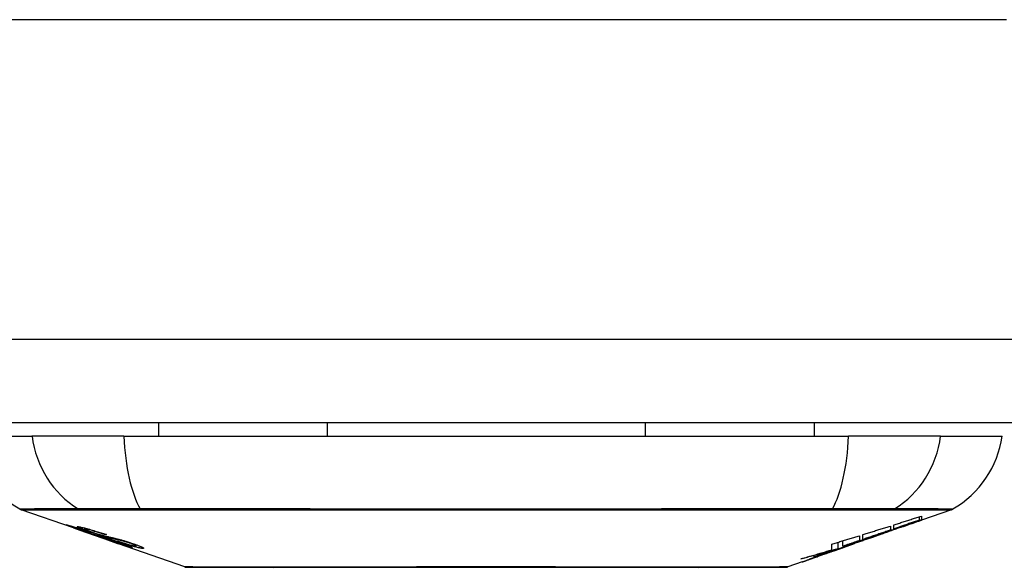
# Model space of a CAD drawing. Header units: inches. Extents: x 27 to 746, y 82 to 342.
# Tile 41 of 256: x 166.256 to 167.421, y 81.692 to 82.339. Entities that reach past the tile are written whole.
import ezdxf

# ---------------------------------------------------------------- set-up
doc = ezdxf.new("R2010")
doc.units = ezdxf.units.IN
doc.header["$MEASUREMENT"] = 0
doc.layers.add('Visible Edges(ANSI)', color=7, linetype='Continuous', lineweight=25)
doc.layers.add('Visible Tangent Edges(ANSI)', color=7, linetype='Continuous', lineweight=25)

msp = doc.modelspace()

# ---------------------------------------------------------------- linework, layer by layer
at = {"layer": 'Visible Edges(ANSI)'}
for p, q in [((170.9588, 81.8624), (99.3538, 81.8624)), ((166.42, 81.8624), (166.42, 81.8467)), ((166.6197, 81.8624), (166.6197, 81.8467)), ((166.9959, 81.8624), (166.9959, 81.8467)), ((167.1956, 81.8624), (167.1956, 81.8467)), ((166.1976, 81.8467), (166.2703, 81.8467)), ((166.3791, 81.8467), (166.2703, 81.8467)), ((166.3791, 81.8467), (167.2365, 81.8467)), ((167.3453, 81.8467), (167.2365, 81.8467)), ((167.3453, 81.8467), (167.418, 81.8467)), ((166.3193, 81.7381), (166.2575, 81.7597)), ((167.3204, 81.7475), (167.3204, 81.7515)), ((167.3582, 81.7597), (167.3227, 81.7473)), ((167.3227, 81.7522), (167.3227, 81.7476)), ((166.3193, 81.7381), (166.3271, 81.7354)), ((166.3197, 81.7387), (166.3197, 81.7395)), ((166.3329, 81.7366), (166.3329, 81.738)), ((167.286, 81.7404), (167.286, 81.7357)), ((167.2901, 81.7371), (167.2901, 81.7418)), ((167.2986, 81.739), (167.2986, 81.7396)), ((167.3227, 81.7473), (167.3227, 81.7473)), ((166.3271, 81.7354), (166.3275, 81.7352)), ((166.3626, 81.7229), (166.3275, 81.7352)), ((166.3403, 81.7324), (166.3403, 81.7328)), ((166.3569, 81.7302), (166.3569, 81.7308)), ((167.2493, 81.7289), (167.2493, 81.7231)), ((167.2534, 81.7245), (167.2534, 81.7302)), ((167.2752, 81.7307), (167.2647, 81.727)), ((167.27, 81.7289), (167.2697, 81.7288)), ((167.27, 81.7289), (167.27, 81.7293)), ((166.363, 81.7228), (166.3728, 81.7194)), ((166.451, 81.692), (166.3728, 81.7194)), ((166.3801, 81.7181), (166.3801, 81.7189)), ((166.3937, 81.7169), (166.3937, 81.7182)), ((167.2167, 81.7124), (167.2167, 81.719)), ((167.2243, 81.7138), (167.2243, 81.7213)), ((167.2298, 81.7149), (167.2263, 81.7137)), ((167.2296, 81.7164), (167.2296, 81.7229)), ((167.2366, 81.7172), (167.232, 81.7156)), ((167.2392, 81.7182), (167.2392, 81.7182)), ((167.241, 81.7189), (167.2413, 81.719)), ((167.2413, 81.719), (167.2413, 81.7202)), ((167.2534, 81.7238), (167.2534, 81.7241)), ((167.2033, 81.7055), (167.2033, 81.7056)), ((167.2161, 81.71), (167.2126, 81.7088)), ((167.2126, 81.7088), (167.2126, 81.7089)), ((167.1814, 81.6979), (167.1646, 81.692))]:
    msp.add_line(p, q, dxfattribs=at)
at = {"layer": 'Visible Edges(ANSI)', "flags": 128}
for points in [[(167.2901, 81.7418), (167.2914, 81.7422), (167.2928, 81.7426), (167.2942, 81.7431), (167.2955, 81.7435), (167.2969, 81.7439), (167.2982, 81.7444), (167.2996, 81.7448), (167.301, 81.7452), (167.3023, 81.7457), (167.3037, 81.7461), (167.305, 81.7465), (167.3064, 81.747), (167.3078, 81.7474), (167.3091, 81.7479), (167.3105, 81.7483), (167.3118, 81.7487), (167.3132, 81.7492), (167.3146, 81.7496), (167.3159, 81.7501), (167.3173, 81.7505), (167.3186, 81.7509), (167.32, 81.7514), (167.3213, 81.7518), (167.3227, 81.7522)], [(166.3296, 81.7348), (166.3284, 81.7352), (166.3273, 81.7356), (166.3262, 81.736), (166.3251, 81.7364), (166.324, 81.7368), (166.323, 81.7371), (166.322, 81.7375), (166.321, 81.7378), (166.32, 81.7382), (166.319, 81.7385), (166.318, 81.7389), (166.317, 81.7393), (166.3161, 81.7396), (166.3152, 81.74), (166.3143, 81.7403), (166.3136, 81.7406), (166.3129, 81.7408), (166.3124, 81.741), (166.3119, 81.7413), (166.3114, 81.7415), (166.311, 81.7417), (166.3108, 81.7418), (166.3109, 81.7418), (166.3112, 81.7418)], [(166.3112, 81.7418), (166.312, 81.7417), (166.313, 81.7414), (166.3142, 81.7411), (166.3154, 81.7408), (166.3165, 81.7405), (166.3176, 81.7401), (166.3188, 81.7398), (166.32, 81.7394), (166.3214, 81.739), (166.3229, 81.7385), (166.3244, 81.738), (166.3259, 81.7376), (166.3273, 81.7371), (166.3287, 81.7367), (166.33, 81.7362), (166.3312, 81.7359), (166.3323, 81.7355), (166.3335, 81.7351), (166.3347, 81.7347), (166.3359, 81.7343), (166.3371, 81.7339), (166.3384, 81.7335), (166.3396, 81.733), (166.3408, 81.7326)], [(166.32, 81.7387), (166.3199, 81.7388), (166.3198, 81.7388), (166.3197, 81.7388), (166.3197, 81.7387), (166.3197, 81.7387), (166.3198, 81.7386), (166.32, 81.7385), (166.3202, 81.7384), (166.3205, 81.7383), (166.3209, 81.7382), (166.3213, 81.738), (166.3219, 81.7378), (166.3225, 81.7375), (166.3232, 81.7373), (166.3239, 81.737), (166.3246, 81.7367), (166.3254, 81.7365), (166.326, 81.7362), (166.3266, 81.736), (166.3273, 81.7358), (166.328, 81.7355), (166.3286, 81.7353), (166.3293, 81.7351), (166.3301, 81.7348)], [(166.3403, 81.7324), (166.339, 81.7329), (166.3378, 81.7333), (166.3365, 81.7337), (166.3353, 81.7341), (166.3341, 81.7345), (166.3329, 81.7349), (166.3317, 81.7353), (166.3306, 81.7357), (166.3295, 81.736), (166.3283, 81.7364), (166.3273, 81.7367), (166.3262, 81.737), (166.3253, 81.7373), (166.3245, 81.7376), (166.3237, 81.7378), (166.3231, 81.738), (166.3225, 81.7381), (166.322, 81.7383), (166.3215, 81.7384), (166.3211, 81.7385), (166.3208, 81.7386), (166.3205, 81.7387), (166.3202, 81.7387), (166.32, 81.7387)], [(166.3394, 81.7334), (166.3384, 81.7338), (166.3373, 81.7341), (166.3363, 81.7345), (166.3353, 81.7349), (166.3343, 81.7352), (166.3333, 81.7356), (166.3324, 81.7359), (166.3315, 81.7362), (166.3307, 81.7366), (166.3299, 81.7369), (166.3291, 81.7372), (166.3281, 81.7376), (166.327, 81.738), (166.3259, 81.7385), (166.3251, 81.7389), (166.3245, 81.7392), (166.3242, 81.7394), (166.324, 81.7395), (166.324, 81.7396), (166.3241, 81.7397), (166.3243, 81.7397), (166.3246, 81.7397), (166.325, 81.7397), (166.3255, 81.7396)], [(166.3255, 81.7396), (166.3263, 81.7395), (166.3273, 81.7393), (166.3283, 81.7391), (166.3296, 81.7388), (166.3309, 81.7385), (166.3323, 81.7382), (166.3336, 81.7378), (166.3351, 81.7374), (166.3366, 81.737), (166.3383, 81.7366), (166.3401, 81.736), (166.3419, 81.7355), (166.3436, 81.735), (166.3452, 81.7345), (166.3468, 81.7341), (166.3482, 81.7336), (166.3495, 81.7332), (166.3508, 81.7328), (166.3521, 81.7324), (166.3535, 81.732), (166.3548, 81.7315), (166.3561, 81.7311), (166.3574, 81.7307), (166.3587, 81.7302)], [(167.2534, 81.7302), (167.2547, 81.7306), (167.2561, 81.731), (167.2574, 81.7315), (167.2588, 81.7319), (167.2602, 81.7323), (167.2615, 81.7327), (167.2629, 81.7332), (167.2642, 81.7336), (167.2656, 81.734), (167.267, 81.7344), (167.2683, 81.7349), (167.2697, 81.7353), (167.271, 81.7357), (167.2724, 81.7361), (167.2738, 81.7366), (167.2751, 81.737), (167.2765, 81.7374), (167.2778, 81.7379), (167.2792, 81.7383), (167.2806, 81.7387), (167.2819, 81.7391), (167.2833, 81.7396), (167.2846, 81.74), (167.286, 81.7404)], [(167.27, 81.7293), (167.2719, 81.73), (167.2739, 81.7307), (167.2758, 81.7314), (167.2778, 81.7321), (167.2798, 81.7328), (167.2817, 81.7335), (167.2837, 81.7342), (167.2857, 81.735), (167.2877, 81.7357), (167.2897, 81.7364), (167.2918, 81.7372), (167.2938, 81.7379), (167.2959, 81.7387), (167.298, 81.7394), (167.3001, 81.7402), (167.3023, 81.741), (167.3045, 81.7417), (167.3066, 81.7425), (167.3089, 81.7433), (167.3111, 81.7441), (167.3134, 81.745), (167.3157, 81.7458), (167.3181, 81.7467), (167.3204, 81.7475)], [(167.3037, 81.7408), (167.3023, 81.7403), (167.3009, 81.7398), (167.2995, 81.7393), (167.2981, 81.7388), (167.2967, 81.7383), (167.2953, 81.7378), (167.2939, 81.7373), (167.2925, 81.7368), (167.2911, 81.7363), (167.2897, 81.7358), (167.2883, 81.7353), (167.2868, 81.7348), (167.2854, 81.7343), (167.284, 81.7338), (167.2826, 81.7333), (167.2812, 81.7328), (167.2798, 81.7323), (167.2784, 81.7318), (167.277, 81.7313), (167.2756, 81.7308), (167.2741, 81.7303), (167.2728, 81.7299), (167.2714, 81.7294), (167.27, 81.7289)], [(167.3204, 81.7475), (167.3192, 81.7471), (167.3179, 81.7466), (167.3167, 81.7462), (167.3154, 81.7458), (167.3141, 81.7453), (167.3129, 81.7449), (167.3116, 81.7445), (167.3103, 81.744), (167.3091, 81.7436), (167.3078, 81.7432), (167.3065, 81.7427), (167.3053, 81.7423), (167.304, 81.7419), (167.3027, 81.7414), (167.3015, 81.741), (167.3002, 81.7405), (167.2989, 81.7401), (167.2977, 81.7397), (167.2964, 81.7392), (167.2951, 81.7388), (167.2939, 81.7384), (167.2926, 81.7379), (167.2914, 81.7375), (167.2901, 81.7371)], [(167.3227, 81.7476), (167.3217, 81.7472), (167.3207, 81.7469), (167.3197, 81.7465), (167.3187, 81.7462), (167.3177, 81.7458), (167.3167, 81.7455), (167.3157, 81.7451), (167.3147, 81.7447), (167.3137, 81.7444), (167.3127, 81.744), (167.3117, 81.7437), (167.3107, 81.7433), (167.3097, 81.7429), (167.3087, 81.7426), (167.3077, 81.7422), (167.3067, 81.7419), (167.3057, 81.7415), (167.3046, 81.7412), (167.3036, 81.7408), (167.3026, 81.7404), (167.3016, 81.7401), (167.3006, 81.7397), (167.2996, 81.7394), (167.2986, 81.739)], [(167.2986, 81.739), (167.2996, 81.7393), (167.3006, 81.7397), (167.3016, 81.74), (167.3026, 81.7404), (167.3036, 81.7407), (167.3046, 81.7411), (167.3056, 81.7414), (167.3066, 81.7418), (167.3076, 81.7421), (167.3087, 81.7425), (167.3097, 81.7428), (167.3107, 81.7432), (167.3117, 81.7435), (167.3127, 81.7439), (167.3137, 81.7442), (167.3147, 81.7446), (167.3157, 81.7449), (167.3167, 81.7453), (167.3177, 81.7456), (167.3187, 81.746), (167.3197, 81.7463), (167.3207, 81.7466), (167.3217, 81.747), (167.3227, 81.7473)], [(166.3495, 81.7281), (166.3487, 81.7283), (166.3479, 81.7286), (166.3471, 81.7288), (166.3462, 81.7291), (166.3453, 81.7294), (166.3443, 81.7297), (166.3433, 81.7301), (166.3423, 81.7304), (166.3413, 81.7308), (166.3403, 81.7311), (166.3394, 81.7314), (166.3386, 81.7317), (166.3378, 81.732), (166.337, 81.7322), (166.3363, 81.7325), (166.3355, 81.7327), (166.3348, 81.733), (166.3341, 81.7332), (166.3333, 81.7335), (166.3326, 81.7338), (166.3318, 81.734), (166.3311, 81.7343), (166.3303, 81.7345), (166.3296, 81.7348)], [(166.3301, 81.7348), (166.3308, 81.7346), (166.3315, 81.7343), (166.3322, 81.7341), (166.3329, 81.7338), (166.3336, 81.7336), (166.3342, 81.7334), (166.3349, 81.7331), (166.3355, 81.7329), (166.3361, 81.7327), (166.3367, 81.7325), (166.3371, 81.7324), (166.3376, 81.7322), (166.338, 81.7321), (166.3384, 81.732), (166.3388, 81.7318), (166.3392, 81.7317), (166.3396, 81.7316), (166.3399, 81.7315), (166.3403, 81.7314), (166.3406, 81.7313), (166.3409, 81.7312), (166.3412, 81.7311), (166.3415, 81.731), (166.3418, 81.7309)], [(166.3341, 81.7366), (166.3337, 81.7367), (166.3333, 81.7367), (166.3331, 81.7367), (166.3329, 81.7367), (166.3329, 81.7366), (166.333, 81.7365), (166.3331, 81.7364), (166.3333, 81.7363), (166.3336, 81.7361), (166.3339, 81.736), (166.3343, 81.7358), (166.3348, 81.7356), (166.3354, 81.7354), (166.3359, 81.7352), (166.3365, 81.7349), (166.337, 81.7347), (166.3375, 81.7345), (166.338, 81.7344), (166.3385, 81.7342), (166.339, 81.734), (166.3396, 81.7338), (166.3401, 81.7336), (166.3407, 81.7334), (166.3413, 81.7332)], [(166.3569, 81.7302), (166.3562, 81.7305), (166.3554, 81.7307), (166.3547, 81.7309), (166.3539, 81.7312), (166.3532, 81.7314), (166.3525, 81.7317), (166.3517, 81.7319), (166.351, 81.7321), (166.3502, 81.7324), (166.3495, 81.7326), (166.3488, 81.7328), (166.348, 81.733), (166.3473, 81.7333), (166.3465, 81.7335), (166.3455, 81.7338), (166.3444, 81.7341), (166.3431, 81.7345), (166.3417, 81.7349), (166.3403, 81.7353), (166.3388, 81.7357), (166.3373, 81.736), (166.336, 81.7363), (166.335, 81.7365), (166.3341, 81.7366)], [(166.3605, 81.7267), (166.3597, 81.7269), (166.3587, 81.7272), (166.3578, 81.7275), (166.3568, 81.7277), (166.3557, 81.7281), (166.3546, 81.7284), (166.3535, 81.7287), (166.3524, 81.7291), (166.3513, 81.7294), (166.3503, 81.7297), (166.3494, 81.73), (166.3485, 81.7303), (166.3477, 81.7306), (166.3469, 81.7309), (166.3461, 81.7311), (166.3454, 81.7314), (166.3446, 81.7316), (166.3439, 81.7319), (166.3431, 81.7321), (166.3424, 81.7324), (166.3417, 81.7326), (166.3409, 81.7329), (166.3402, 81.7331), (166.3394, 81.7334)], [(166.3408, 81.7326), (166.3408, 81.7326), (166.3407, 81.7326), (166.3407, 81.7326), (166.3407, 81.7326), (166.3407, 81.7326), (166.3407, 81.7326), (166.3406, 81.7326), (166.3406, 81.7326), (166.3406, 81.7325), (166.3406, 81.7325), (166.3405, 81.7325), (166.3405, 81.7325), (166.3405, 81.7325), (166.3405, 81.7325), (166.3405, 81.7325), (166.3404, 81.7325), (166.3404, 81.7325), (166.3404, 81.7325), (166.3404, 81.7325), (166.3404, 81.7325), (166.3403, 81.7325), (166.3403, 81.7324), (166.3403, 81.7324), (166.3403, 81.7324)], [(166.3413, 81.7332), (166.342, 81.733), (166.3427, 81.7327), (166.3434, 81.7325), (166.3442, 81.7322), (166.3449, 81.732), (166.3456, 81.7317), (166.3464, 81.7315), (166.347, 81.7313), (166.3476, 81.7311), (166.3482, 81.7309), (166.3487, 81.7308), (166.3492, 81.7306), (166.3496, 81.7305), (166.3501, 81.7303), (166.3505, 81.7302), (166.3509, 81.7301), (166.3513, 81.73), (166.3517, 81.7299), (166.3521, 81.7298), (166.3525, 81.7297), (166.3528, 81.7296), (166.3532, 81.7295), (166.3535, 81.7294), (166.3538, 81.7293)], [(166.3418, 81.7309), (166.3421, 81.7308), (166.3425, 81.7307), (166.3429, 81.7306), (166.3433, 81.7305), (166.3438, 81.7303), (166.3442, 81.7302), (166.3447, 81.7301), (166.3452, 81.7299), (166.3457, 81.7298), (166.3462, 81.7297), (166.3467, 81.7295), (166.3473, 81.7294), (166.3478, 81.7292), (166.3483, 81.7291), (166.3488, 81.7289), (166.3494, 81.7288), (166.3499, 81.7287), (166.3504, 81.7285), (166.351, 81.7284), (166.3516, 81.7282), (166.3521, 81.7281), (166.3527, 81.7279), (166.3534, 81.7277), (166.354, 81.7275)], [(166.3639, 81.724), (166.3632, 81.7242), (166.3626, 81.7244), (166.3619, 81.7246), (166.3612, 81.7248), (166.3605, 81.725), (166.3599, 81.7252), (166.3593, 81.7253), (166.3587, 81.7255), (166.3582, 81.7256), (166.3577, 81.7258), (166.3572, 81.7259), (166.3568, 81.726), (166.3563, 81.7261), (166.3558, 81.7262), (166.3553, 81.7264), (166.3548, 81.7265), (166.3543, 81.7267), (166.3537, 81.7268), (166.3531, 81.727), (166.3524, 81.7272), (166.3517, 81.7274), (166.3509, 81.7276), (166.3502, 81.7279), (166.3495, 81.7281)], [(166.3538, 81.7293), (166.3543, 81.7292), (166.3548, 81.7291), (166.3553, 81.7289), (166.3558, 81.7288), (166.3564, 81.7287), (166.357, 81.7285), (166.3577, 81.7284), (166.3583, 81.7282), (166.359, 81.7281), (166.3597, 81.7279), (166.3604, 81.7278), (166.3611, 81.7276), (166.3618, 81.7274), (166.3625, 81.7273), (166.3632, 81.7271), (166.3639, 81.727), (166.3646, 81.7268), (166.3652, 81.7267), (166.366, 81.7265), (166.3667, 81.7263), (166.3674, 81.7262), (166.3682, 81.726), (166.3689, 81.7258), (166.3696, 81.7256)], [(166.354, 81.7275), (166.3547, 81.7273), (166.3554, 81.7271), (166.3562, 81.7269), (166.3571, 81.7266), (166.3579, 81.7264), (166.3588, 81.7261), (166.3598, 81.7258), (166.3607, 81.7255), (166.3616, 81.7252), (166.3625, 81.7249), (166.3632, 81.7247), (166.364, 81.7245), (166.3646, 81.7243), (166.3652, 81.724), (166.3659, 81.7238), (166.3665, 81.7236), (166.3671, 81.7234), (166.3678, 81.7232), (166.3684, 81.723), (166.369, 81.7228), (166.3697, 81.7226), (166.3703, 81.7224), (166.3709, 81.7221), (166.3716, 81.7219)], [(166.3587, 81.7302), (166.3586, 81.7302), (166.3586, 81.7302), (166.3585, 81.7302), (166.3584, 81.7302), (166.3583, 81.7302), (166.3583, 81.7302), (166.3582, 81.7302), (166.3581, 81.7302), (166.358, 81.7302), (166.358, 81.7302), (166.3579, 81.7302), (166.3578, 81.7302), (166.3577, 81.7302), (166.3577, 81.7302), (166.3576, 81.7302), (166.3575, 81.7302), (166.3574, 81.7302), (166.3574, 81.7302), (166.3573, 81.7302), (166.3572, 81.7302), (166.3571, 81.7302), (166.357, 81.7302), (166.357, 81.7302), (166.3569, 81.7302)], [(166.379, 81.7223), (166.3783, 81.7225), (166.3775, 81.7227), (166.3767, 81.7229), (166.3759, 81.7231), (166.375, 81.7233), (166.3742, 81.7235), (166.3734, 81.7237), (166.3727, 81.7238), (166.372, 81.724), (166.3713, 81.7241), (166.3707, 81.7243), (166.3701, 81.7244), (166.3694, 81.7245), (166.3688, 81.7247), (166.3681, 81.7248), (166.3674, 81.725), (166.3667, 81.7251), (166.3659, 81.7253), (166.3651, 81.7255), (166.3642, 81.7257), (166.3633, 81.726), (166.3624, 81.7262), (166.3614, 81.7264), (166.3605, 81.7267)], [(167.2167, 81.719), (167.218, 81.7194), (167.2194, 81.7198), (167.2207, 81.7202), (167.2221, 81.7206), (167.2235, 81.721), (167.2248, 81.7214), (167.2262, 81.7219), (167.2275, 81.7223), (167.2289, 81.7227), (167.2303, 81.7231), (167.2316, 81.7235), (167.233, 81.7239), (167.2344, 81.7243), (167.2357, 81.7247), (167.2371, 81.7252), (167.2384, 81.7256), (167.2398, 81.726), (167.2411, 81.7264), (167.2425, 81.7268), (167.2439, 81.7272), (167.2452, 81.7277), (167.2466, 81.7281), (167.2479, 81.7285), (167.2493, 81.7289)], [(167.2296, 81.7164), (167.2313, 81.7169), (167.233, 81.7175), (167.2346, 81.718), (167.2363, 81.7186), (167.238, 81.7191), (167.2397, 81.7196), (167.2414, 81.7202), (167.2431, 81.7207), (167.2448, 81.7213), (167.2465, 81.7218), (167.2482, 81.7224), (167.2498, 81.7229), (167.2515, 81.7235), (167.2532, 81.724), (167.2549, 81.7246), (167.2566, 81.7251), (167.2583, 81.7257), (167.2599, 81.7262), (167.2616, 81.7268), (167.2633, 81.7273), (167.265, 81.7279), (167.2666, 81.7284), (167.2683, 81.729), (167.27, 81.7295)], [(167.2697, 81.7288), (167.2685, 81.7284), (167.2672, 81.7279), (167.266, 81.7275), (167.2647, 81.727), (167.2634, 81.7266), (167.2622, 81.7262), (167.2609, 81.7257), (167.2596, 81.7253), (167.2584, 81.7248), (167.2571, 81.7244), (167.2558, 81.7239), (167.2545, 81.7235), (167.2533, 81.723), (167.252, 81.7226), (167.2507, 81.7222), (167.2494, 81.7217), (167.2481, 81.7213), (167.2469, 81.7208), (167.2456, 81.7204), (167.2443, 81.72), (167.243, 81.7195), (167.2418, 81.7191), (167.2405, 81.7186), (167.2392, 81.7182)], [(167.286, 81.7357), (167.2846, 81.7352), (167.2833, 81.7347), (167.2819, 81.7343), (167.2806, 81.7338), (167.2792, 81.7333), (167.2778, 81.7329), (167.2765, 81.7324), (167.2751, 81.7319), (167.2738, 81.7315), (167.2724, 81.731), (167.271, 81.7305), (167.2697, 81.7301), (167.2683, 81.7296), (167.267, 81.7291), (167.2656, 81.7287), (167.2642, 81.7282), (167.2629, 81.7277), (167.2615, 81.7273), (167.2602, 81.7268), (167.2588, 81.7264), (167.2574, 81.7259), (167.2561, 81.7254), (167.2547, 81.725), (167.2534, 81.7245)], [(167.27, 81.7295), (167.2693, 81.7293), (167.2686, 81.7291), (167.2679, 81.7288), (167.2672, 81.7286), (167.2665, 81.7283), (167.2658, 81.7281), (167.2651, 81.7279), (167.2644, 81.7276), (167.2637, 81.7274), (167.263, 81.7271), (167.2624, 81.7269), (167.2617, 81.7267), (167.261, 81.7264), (167.2603, 81.7262), (167.2596, 81.726), (167.2589, 81.7257), (167.2582, 81.7255), (167.2575, 81.7252), (167.2568, 81.725), (167.2561, 81.7248), (167.2554, 81.7245), (167.2547, 81.7243), (167.2541, 81.724), (167.2534, 81.7238)], [(167.2534, 81.7238), (167.2541, 81.724), (167.2547, 81.7243), (167.2554, 81.7245), (167.2561, 81.7247), (167.2568, 81.7249), (167.2575, 81.7252), (167.2582, 81.7254), (167.2589, 81.7256), (167.2596, 81.7258), (167.2603, 81.7261), (167.261, 81.7263), (167.2617, 81.7265), (167.2624, 81.7268), (167.2631, 81.727), (167.2637, 81.7272), (167.2644, 81.7274), (167.2651, 81.7277), (167.2658, 81.7279), (167.2665, 81.7281), (167.2672, 81.7284), (167.2679, 81.7286), (167.2686, 81.7288), (167.2693, 81.7291), (167.27, 81.7293)], [(166.3884, 81.715), (166.3881, 81.715), (166.3879, 81.7151), (166.3875, 81.7152), (166.3871, 81.7152), (166.3867, 81.7153), (166.3862, 81.7155), (166.3856, 81.7156), (166.385, 81.7158), (166.3843, 81.716), (166.3835, 81.7162), (166.3825, 81.7165), (166.3813, 81.7169), (166.3799, 81.7174), (166.3782, 81.7179), (166.3765, 81.7185), (166.3748, 81.7191), (166.3731, 81.7196), (166.3715, 81.7202), (166.37, 81.7207), (166.3685, 81.7212), (166.3669, 81.7218), (166.3654, 81.7223), (166.3638, 81.7228), (166.3623, 81.7234)], [(166.3623, 81.7234), (166.3623, 81.7234), (166.3623, 81.7234), (166.3623, 81.7234), (166.3624, 81.7234), (166.3624, 81.7234), (166.3624, 81.7234), (166.3624, 81.7234), (166.3625, 81.7234), (166.3625, 81.7234), (166.3625, 81.7234), (166.3625, 81.7234), (166.3626, 81.7234), (166.3626, 81.7234), (166.3626, 81.7234), (166.3626, 81.7234), (166.3627, 81.7234), (166.3627, 81.7234), (166.3627, 81.7234), (166.3627, 81.7234), (166.3628, 81.7234), (166.3628, 81.7234), (166.3628, 81.7234), (166.3628, 81.7234), (166.3629, 81.7234)], [(166.3626, 81.7229), (166.3626, 81.7229), (166.3627, 81.7229), (166.3627, 81.7229), (166.3627, 81.7229), (166.3627, 81.7229), (166.3627, 81.7229), (166.3627, 81.7229), (166.3628, 81.7229), (166.3628, 81.7229), (166.3628, 81.7229), (166.3628, 81.7229), (166.3628, 81.7229), (166.3628, 81.7229), (166.3629, 81.7229), (166.3629, 81.7229), (166.3629, 81.7228), (166.3629, 81.7228), (166.3629, 81.7228), (166.3629, 81.7228), (166.363, 81.7228), (166.363, 81.7228), (166.363, 81.7228), (166.363, 81.7228), (166.363, 81.7228)], [(166.3629, 81.7234), (166.3645, 81.7228), (166.3661, 81.7222), (166.3677, 81.7217), (166.3693, 81.7212), (166.3708, 81.7206), (166.3723, 81.7202), (166.3735, 81.7197), (166.3745, 81.7194), (166.3753, 81.7192), (166.3758, 81.719), (166.3762, 81.7189), (166.3767, 81.7188), (166.3771, 81.7186), (166.3775, 81.7185), (166.3778, 81.7184), (166.3781, 81.7184), (166.3784, 81.7183), (166.3786, 81.7182), (166.3789, 81.7182), (166.3791, 81.7181), (166.3792, 81.7181), (166.3794, 81.7181), (166.3795, 81.718), (166.3797, 81.718)], [(166.3709, 81.7217), (166.3706, 81.7218), (166.3703, 81.7219), (166.37, 81.722), (166.3697, 81.7221), (166.3694, 81.7223), (166.3691, 81.7224), (166.3687, 81.7225), (166.3684, 81.7226), (166.3681, 81.7227), (166.3678, 81.7228), (166.3675, 81.7229), (166.3672, 81.723), (166.3669, 81.7231), (166.3666, 81.7232), (166.3663, 81.7233), (166.366, 81.7234), (166.3657, 81.7235), (166.3655, 81.7235), (166.3652, 81.7236), (166.3649, 81.7237), (166.3647, 81.7238), (166.3644, 81.7239), (166.3642, 81.724), (166.3639, 81.724)], [(166.3696, 81.7256), (166.3705, 81.7254), (166.3713, 81.7252), (166.3722, 81.725), (166.3732, 81.7247), (166.3741, 81.7244), (166.3751, 81.7242), (166.3762, 81.7239), (166.3772, 81.7236), (166.3781, 81.7233), (166.379, 81.7231), (166.3798, 81.7228), (166.3806, 81.7226), (166.3812, 81.7224), (166.3819, 81.7222), (166.3825, 81.722), (166.3832, 81.7218), (166.3838, 81.7216), (166.3844, 81.7214), (166.3851, 81.7212), (166.3857, 81.721), (166.3863, 81.7208), (166.387, 81.7206), (166.3876, 81.7203), (166.3882, 81.7201)], [(166.3797, 81.718), (166.3798, 81.718), (166.3798, 81.718), (166.3799, 81.718), (166.38, 81.718), (166.38, 81.718), (166.38, 81.718), (166.3801, 81.7181), (166.3801, 81.7181), (166.3801, 81.7181), (166.38, 81.7181), (166.38, 81.7182), (166.3799, 81.7182), (166.3799, 81.7183), (166.3798, 81.7183), (166.3796, 81.7184), (166.3795, 81.7185), (166.3793, 81.7186), (166.3791, 81.7186), (166.3788, 81.7188), (166.378, 81.7191), (166.3767, 81.7196), (166.375, 81.7203), (166.3731, 81.721), (166.3709, 81.7217)], [(166.4008, 81.7139), (166.4003, 81.7139), (166.3998, 81.714), (166.3992, 81.7141), (166.3985, 81.7142), (166.3978, 81.7144), (166.397, 81.7145), (166.3962, 81.7147), (166.3953, 81.7149), (166.3943, 81.7152), (166.3931, 81.7155), (166.3918, 81.7158), (166.3903, 81.7162), (166.3887, 81.7167), (166.3869, 81.7173), (166.3851, 81.7178), (166.3834, 81.7183), (166.3818, 81.7189), (166.3803, 81.7194), (166.3788, 81.7198), (166.3773, 81.7203), (166.3759, 81.7208), (166.3744, 81.7213), (166.3729, 81.7218), (166.3715, 81.7223)], [(166.3715, 81.7223), (166.3716, 81.7223), (166.3716, 81.7223), (166.3717, 81.7223), (166.3718, 81.7223), (166.3719, 81.7223), (166.372, 81.7223), (166.372, 81.7223), (166.3721, 81.7223), (166.3722, 81.7223), (166.3723, 81.7222), (166.3724, 81.7222), (166.3724, 81.7222), (166.3725, 81.7222), (166.3726, 81.7222), (166.3727, 81.7222), (166.3728, 81.7222), (166.3728, 81.7222), (166.3729, 81.7222), (166.373, 81.7222), (166.3731, 81.7222), (166.3732, 81.7222), (166.3732, 81.7222), (166.3733, 81.7222), (166.3734, 81.7222)], [(166.3716, 81.7219), (166.3737, 81.7212), (166.3758, 81.7204), (166.3778, 81.7197), (166.3797, 81.719), (166.3814, 81.7184), (166.3828, 81.7179), (166.3838, 81.7175), (166.3846, 81.7172), (166.3852, 81.7169), (166.3857, 81.7167), (166.3861, 81.7165), (166.3865, 81.7164), (166.3869, 81.7162), (166.3872, 81.716), (166.3875, 81.7159), (166.3878, 81.7158), (166.3881, 81.7156), (166.3883, 81.7155), (166.3886, 81.7153), (166.3887, 81.7152), (166.3888, 81.7151), (166.3888, 81.715), (166.3886, 81.715), (166.3884, 81.715)], [(166.3734, 81.7222), (166.3746, 81.7217), (166.3759, 81.7213), (166.3772, 81.7209), (166.3784, 81.7205), (166.3797, 81.7201), (166.381, 81.7197), (166.3822, 81.7193), (166.3833, 81.7189), (166.3845, 81.7186), (166.3855, 81.7183), (166.3863, 81.7181), (166.3871, 81.7178), (166.3877, 81.7177), (166.3883, 81.7175), (166.3889, 81.7174), (166.3894, 81.7173), (166.3898, 81.7172), (166.3903, 81.7171), (166.3907, 81.717), (166.3911, 81.7169), (166.3914, 81.7169), (166.3917, 81.7168), (166.392, 81.7168), (166.3923, 81.7168)], [(166.3862, 81.7201), (166.3859, 81.7202), (166.3856, 81.7203), (166.3853, 81.7204), (166.385, 81.7205), (166.3847, 81.7206), (166.3844, 81.7207), (166.3841, 81.7208), (166.3838, 81.7209), (166.3835, 81.721), (166.3832, 81.7211), (166.3828, 81.7212), (166.3825, 81.7213), (166.3822, 81.7214), (166.3819, 81.7215), (166.3816, 81.7216), (166.3813, 81.7217), (166.381, 81.7217), (166.3807, 81.7218), (166.3804, 81.7219), (166.3801, 81.722), (166.3798, 81.7221), (166.3796, 81.7222), (166.3793, 81.7222), (166.379, 81.7223)], [(166.3923, 81.7168), (166.3925, 81.7168), (166.3927, 81.7168), (166.3928, 81.7167), (166.393, 81.7167), (166.3932, 81.7167), (166.3933, 81.7167), (166.3934, 81.7168), (166.3935, 81.7168), (166.3936, 81.7168), (166.3936, 81.7168), (166.3937, 81.7169), (166.3937, 81.7169), (166.3936, 81.717), (166.3936, 81.7171), (166.3935, 81.7171), (166.3933, 81.7172), (166.393, 81.7174), (166.3926, 81.7176), (166.3919, 81.718), (166.3911, 81.7183), (166.3901, 81.7187), (166.3889, 81.7191), (166.3876, 81.7196), (166.3862, 81.7201)], [(166.3882, 81.7201), (166.3892, 81.7198), (166.3901, 81.7195), (166.391, 81.7192), (166.3919, 81.7189), (166.3928, 81.7186), (166.3936, 81.7183), (166.3944, 81.718), (166.3952, 81.7177), (166.3959, 81.7174), (166.3967, 81.7171), (166.3973, 81.7168), (166.3981, 81.7165), (166.399, 81.7161), (166.4, 81.7157), (166.401, 81.7152), (166.4017, 81.7148), (166.4021, 81.7145), (166.4023, 81.7143), (166.4023, 81.7141), (166.4023, 81.714), (166.4021, 81.7139), (166.4017, 81.7139), (166.4013, 81.7139), (166.4008, 81.7139)], [(167.2413, 81.719), (167.2395, 81.7184), (167.2376, 81.7177), (167.2357, 81.7171), (167.2338, 81.7165), (167.2319, 81.7158), (167.23, 81.7152), (167.2281, 81.7145), (167.2262, 81.7139), (167.2243, 81.7133), (167.2224, 81.7126), (167.2204, 81.712), (167.2185, 81.7113), (167.2166, 81.7107), (167.2146, 81.7101), (167.2127, 81.7094), (167.2108, 81.7088), (167.2089, 81.7082), (167.2069, 81.7075), (167.205, 81.7069), (167.2031, 81.7063), (167.2011, 81.7057), (167.1992, 81.7051), (167.1973, 81.7045), (167.1954, 81.7038)], [(167.2263, 81.7137), (167.2269, 81.7139), (167.2275, 81.7141), (167.2282, 81.7143), (167.2288, 81.7145), (167.2294, 81.7147), (167.23, 81.715), (167.2306, 81.7152), (167.2312, 81.7154), (167.2318, 81.7156), (167.2324, 81.7158), (167.233, 81.716), (167.2337, 81.7163), (167.2343, 81.7165), (167.2349, 81.7167), (167.2355, 81.7169), (167.2361, 81.7171), (167.2367, 81.7174), (167.2373, 81.7176), (167.2379, 81.7178), (167.2385, 81.718), (167.2391, 81.7182), (167.2398, 81.7184), (167.2404, 81.7187), (167.241, 81.7189)], [(167.2269, 81.7138), (167.2272, 81.7139), (167.2275, 81.714), (167.2277, 81.7141), (167.2279, 81.7142), (167.2282, 81.7143), (167.2284, 81.7144), (167.2287, 81.7144), (167.2289, 81.7145), (167.2291, 81.7146), (167.2293, 81.7147), (167.2296, 81.7147), (167.2298, 81.7148), (167.23, 81.7149), (167.2302, 81.715), (167.2304, 81.715), (167.2306, 81.7151), (167.2308, 81.7152), (167.231, 81.7152), (167.2312, 81.7153), (167.2314, 81.7154), (167.2315, 81.7154), (167.2317, 81.7155), (167.2319, 81.7156), (167.232, 81.7156)], [(167.2493, 81.7231), (167.2485, 81.7228), (167.2476, 81.7225), (167.2468, 81.7223), (167.246, 81.722), (167.2452, 81.7217), (167.2444, 81.7214), (167.2435, 81.7212), (167.2427, 81.7209), (167.2419, 81.7206), (167.2411, 81.7203), (167.2403, 81.72), (167.2394, 81.7198), (167.2386, 81.7195), (167.2378, 81.7192), (167.237, 81.7189), (167.2362, 81.7186), (167.2353, 81.7184), (167.2345, 81.7181), (167.2337, 81.7178), (167.2329, 81.7175), (167.2321, 81.7172), (167.2312, 81.717), (167.2304, 81.7167), (167.2296, 81.7164)], [(167.2367, 81.7172), (167.2365, 81.7172), (167.2363, 81.7171), (167.2361, 81.717), (167.2358, 81.7169), (167.2356, 81.7169), (167.2353, 81.7168), (167.2351, 81.7167), (167.2348, 81.7166), (167.2346, 81.7165), (167.2343, 81.7164), (167.234, 81.7163), (167.2337, 81.7162), (167.2334, 81.7161), (167.2331, 81.716), (167.2328, 81.7159), (167.2325, 81.7158), (167.2322, 81.7157), (167.2319, 81.7156), (167.2316, 81.7155), (167.2312, 81.7153), (167.2309, 81.7152), (167.2305, 81.7151), (167.2302, 81.715), (167.2298, 81.7149)], [(167.2392, 81.7182), (167.2392, 81.7182), (167.2392, 81.7182), (167.2392, 81.7181), (167.2392, 81.7181), (167.2391, 81.7181), (167.2391, 81.7181), (167.239, 81.7181), (167.239, 81.718), (167.2389, 81.718), (167.2388, 81.718), (167.2387, 81.718), (167.2386, 81.7179), (167.2385, 81.7179), (167.2384, 81.7178), (167.2383, 81.7178), (167.2381, 81.7177), (167.238, 81.7177), (167.2378, 81.7176), (167.2377, 81.7176), (167.2375, 81.7175), (167.2373, 81.7175), (167.2371, 81.7174), (167.2369, 81.7173), (167.2367, 81.7172)], [(167.2243, 81.7138), (167.2225, 81.7132), (167.2207, 81.7127), (167.2188, 81.7121), (167.217, 81.7116), (167.2152, 81.711), (167.2133, 81.7105), (167.2115, 81.7099), (167.2097, 81.7094), (167.2078, 81.7089), (167.206, 81.7083), (167.2042, 81.7078), (167.2023, 81.7073), (167.2005, 81.7068), (167.1986, 81.7063), (167.1968, 81.7058), (167.1949, 81.7053), (167.1931, 81.7048), (167.1912, 81.7043), (167.1894, 81.7038), (167.1875, 81.7034), (167.1857, 81.7029), (167.1838, 81.7024), (167.1819, 81.702), (167.1801, 81.7015)], [(167.1801, 81.7015), (167.1816, 81.702), (167.1831, 81.7024), (167.1847, 81.7028), (167.1862, 81.7033), (167.1877, 81.7037), (167.1893, 81.7042), (167.1908, 81.7046), (167.1923, 81.705), (167.1938, 81.7055), (167.1954, 81.7059), (167.1969, 81.7064), (167.1984, 81.7068), (167.2, 81.7073), (167.2015, 81.7078), (167.203, 81.7082), (167.2045, 81.7087), (167.2061, 81.7091), (167.2076, 81.7096), (167.2091, 81.71), (167.2106, 81.7105), (167.2121, 81.711), (167.2136, 81.7114), (167.2152, 81.7119), (167.2167, 81.7124)], [(167.2033, 81.7055), (167.2028, 81.7054), (167.2024, 81.7052), (167.2019, 81.7051), (167.2014, 81.7049), (167.201, 81.7047), (167.2005, 81.7046), (167.2, 81.7044), (167.1996, 81.7042), (167.1991, 81.7041), (167.1987, 81.7039), (167.1982, 81.7038), (167.1978, 81.7036), (167.1973, 81.7035), (167.1969, 81.7033), (167.1964, 81.7031), (167.196, 81.703), (167.1956, 81.7028), (167.1952, 81.7027), (167.1948, 81.7026), (167.1944, 81.7024), (167.194, 81.7023), (167.1936, 81.7022), (167.1933, 81.702), (167.1929, 81.7019)], [(167.1954, 81.7038), (167.1966, 81.7043), (167.1978, 81.7047), (167.199, 81.7051), (167.2002, 81.7055), (167.2014, 81.7059), (167.2026, 81.7063), (167.2038, 81.7067), (167.205, 81.7072), (167.2062, 81.7076), (167.2074, 81.708), (167.2086, 81.7084), (167.2099, 81.7088), (167.2111, 81.7092), (167.2123, 81.7096), (167.2135, 81.7101), (167.2147, 81.7105), (167.2159, 81.7109), (167.2171, 81.7113), (167.2183, 81.7117), (167.2195, 81.7121), (167.2207, 81.7125), (167.2219, 81.713), (167.2231, 81.7134), (167.2243, 81.7138)], [(167.1954, 81.7028), (167.1966, 81.7033), (167.1978, 81.7037), (167.1991, 81.7041), (167.2003, 81.7046), (167.2016, 81.705), (167.2028, 81.7055), (167.204, 81.7059), (167.205, 81.7062), (167.206, 81.7066), (167.2069, 81.7069), (167.2077, 81.7072), (167.2086, 81.7075), (167.2094, 81.7077), (167.2102, 81.708), (167.211, 81.7083), (167.2118, 81.7086), (167.2125, 81.7089), (167.2133, 81.7091), (167.2141, 81.7094), (167.2149, 81.7097), (167.2157, 81.7099), (167.2165, 81.7102), (167.2172, 81.7105), (167.218, 81.7107)], [(167.2199, 81.7113), (167.2197, 81.7113), (167.2196, 81.7112), (167.2194, 81.7112), (167.2193, 81.7111), (167.2191, 81.7111), (167.219, 81.711), (167.2188, 81.711), (167.2187, 81.7109), (167.2185, 81.7109), (167.2184, 81.7108), (167.2182, 81.7108), (167.2181, 81.7107), (167.2179, 81.7107), (167.2178, 81.7106), (167.2176, 81.7106), (167.2174, 81.7105), (167.2173, 81.7104), (167.2171, 81.7104), (167.217, 81.7103), (167.2168, 81.7103), (167.2166, 81.7102), (167.2165, 81.7102), (167.2163, 81.7101), (167.2161, 81.71)], [(167.218, 81.7107), (167.2184, 81.7109), (167.2188, 81.711), (167.2192, 81.7112), (167.2196, 81.7113), (167.22, 81.7114), (167.2204, 81.7116), (167.2208, 81.7117), (167.2212, 81.7119), (167.2216, 81.712), (167.222, 81.7121), (167.2224, 81.7123), (167.2227, 81.7124), (167.2231, 81.7125), (167.2235, 81.7126), (167.2238, 81.7128), (167.2242, 81.7129), (167.2246, 81.713), (167.2249, 81.7131), (167.2253, 81.7133), (167.2256, 81.7134), (167.2259, 81.7135), (167.2263, 81.7136), (167.2266, 81.7137), (167.2269, 81.7138)], [(167.2228, 81.7124), (167.2227, 81.7124), (167.2226, 81.7123), (167.2225, 81.7123), (167.2224, 81.7123), (167.2223, 81.7122), (167.2222, 81.7122), (167.2221, 81.7121), (167.222, 81.7121), (167.2219, 81.7121), (167.2218, 81.712), (167.2216, 81.712), (167.2215, 81.7119), (167.2214, 81.7119), (167.2213, 81.7118), (167.2211, 81.7118), (167.221, 81.7118), (167.2209, 81.7117), (167.2207, 81.7117), (167.2206, 81.7116), (167.2205, 81.7116), (167.2203, 81.7115), (167.2202, 81.7115), (167.22, 81.7114), (167.2199, 81.7113)], [(167.2237, 81.7127), (167.2237, 81.7127), (167.2237, 81.7127), (167.2237, 81.7127), (167.2236, 81.7127), (167.2236, 81.7127), (167.2236, 81.7127), (167.2235, 81.7127), (167.2235, 81.7126), (167.2235, 81.7126), (167.2234, 81.7126), (167.2234, 81.7126), (167.2234, 81.7126), (167.2233, 81.7126), (167.2233, 81.7126), (167.2232, 81.7125), (167.2232, 81.7125), (167.2232, 81.7125), (167.2231, 81.7125), (167.2231, 81.7125), (167.223, 81.7125), (167.223, 81.7124), (167.2229, 81.7124), (167.2229, 81.7124), (167.2228, 81.7124)], [(166.4526, 81.6917), (166.453, 81.6917), (166.4543, 81.6917), (166.4565, 81.6917), (166.4594, 81.6917), (166.4632, 81.6917), (166.4679, 81.6917), (166.4734, 81.6917), (166.4796, 81.6917), (166.4867, 81.6916), (166.4946, 81.6916), (166.5032, 81.6916), (166.5124, 81.6916), (166.5224, 81.6916), (166.5331, 81.6916), (166.5445, 81.6916), (166.5564, 81.6915), (166.569, 81.6916), (166.5822, 81.6916), (166.5959, 81.6916), (166.6101, 81.6916), (166.6248, 81.6916), (166.6399, 81.6916), (166.6555, 81.6916), (166.6715, 81.6917), (166.6879, 81.6917), (166.7045, 81.6917), (166.7213, 81.6917), (166.7383, 81.6917), (166.7555, 81.6917), (166.7727, 81.6917), (166.7902, 81.6917), (166.8077, 81.6917), (166.8252, 81.6917), (166.8426, 81.6917), (166.86, 81.6917), (166.8772, 81.6917), (166.8941, 81.6917), (166.9109, 81.6917), (166.9275, 81.6917), (166.9438, 81.6917), (166.9599, 81.6916), (166.9755, 81.6916), (166.9907, 81.6916), (167.0054, 81.6916), (167.0196, 81.6916), (167.0334, 81.6916), (167.0465, 81.6916), (167.0591, 81.6915), (167.0711, 81.6916), (167.0825, 81.6916), (167.0931, 81.6916), (167.1031, 81.6916), (167.1124, 81.6916), (167.121, 81.6916), (167.1289, 81.6916), (167.136, 81.6917), (167.1423, 81.6917), (167.1477, 81.6917), (167.1524, 81.6917), (167.1562, 81.6917), (167.1592, 81.6917), (167.1613, 81.6917), (167.1626, 81.6917), (167.163, 81.6917)], [(167.1814, 81.6979), (167.1816, 81.698), (167.1818, 81.698), (167.1819, 81.6981), (167.1821, 81.6981), (167.1823, 81.6982), (167.1825, 81.6983), (167.1826, 81.6983), (167.1828, 81.6984), (167.183, 81.6985), (167.1832, 81.6985), (167.1834, 81.6986), (167.1836, 81.6987), (167.1839, 81.6988), (167.1841, 81.6988), (167.1843, 81.6989), (167.1845, 81.699), (167.1848, 81.6991), (167.185, 81.6992), (167.1852, 81.6992), (167.1855, 81.6993), (167.1857, 81.6994), (167.186, 81.6995), (167.1862, 81.6996), (167.1865, 81.6997)], [(167.1865, 81.6997), (167.1868, 81.6998), (167.1872, 81.6999), (167.1875, 81.7), (167.1878, 81.7002), (167.1882, 81.7003), (167.1885, 81.7004), (167.1889, 81.7005), (167.1892, 81.7007), (167.1896, 81.7008), (167.19, 81.7009), (167.1903, 81.701), (167.1907, 81.7012), (167.1911, 81.7013), (167.1915, 81.7014), (167.1918, 81.7016), (167.1922, 81.7017), (167.1926, 81.7019), (167.193, 81.702), (167.1934, 81.7021), (167.1938, 81.7023), (167.1942, 81.7024), (167.1946, 81.7026), (167.195, 81.7027), (167.1954, 81.7028)], [(167.1929, 81.7019), (167.1927, 81.7019), (167.1926, 81.7018), (167.1924, 81.7017), (167.1922, 81.7017), (167.192, 81.7016), (167.1919, 81.7016), (167.1917, 81.7015), (167.1916, 81.7015), (167.1914, 81.7014), (167.1913, 81.7014), (167.1912, 81.7013), (167.1911, 81.7013), (167.1909, 81.7012), (167.1908, 81.7012), (167.1907, 81.7012), (167.1906, 81.7011), (167.1905, 81.7011), (167.1904, 81.7011), (167.1904, 81.701), (167.1903, 81.701), (167.1902, 81.701), (167.1902, 81.701), (167.1901, 81.701), (167.19, 81.7009)]]:
    msp.add_lwpolyline(points, dxfattribs=at)
at = {"layer": 'Visible Edges(ANSI)'}
for centre, radius, start, end in [((166.3146, 81.863), 0.1181, 187.9413, 240.1831), ((167.3011, 81.863), 0.1181, 299.8169, 352.0587), ((166.2607, 81.769), 0.00984, 240.1831, 250.71), ((167.3549, 81.769), 0.00984, 289.29, 299.8169), ((166.4526, 81.6967), 0.00492, 250.71, 269.8269), ((167.163, 81.6967), 0.00492, 270.1731, 289.29)]:
    msp.add_arc(centre, radius, start, end, dxfattribs=at)
at = {"layer": 'Visible Tangent Edges(ANSI)'}
for p, q in [((167.4233, 82.3394), (166.1923, 82.3394)), ((99.3538, 81.9614), (170.9588, 81.9614)), ((166.3271, 81.7597), (166.3273, 81.7597)), ((166.399, 81.7597), (166.3995, 81.7597)), ((167.2161, 81.7597), (167.2166, 81.7597)), ((167.2884, 81.7597), (167.2885, 81.7597)), ((166.32, 81.7387), (166.32, 81.7394)), ((166.3296, 81.7348), (166.3296, 81.735)), ((166.3341, 81.7366), (166.3341, 81.7377)), ((166.3394, 81.7334), (166.3394, 81.7338)), ((166.3495, 81.7281), (166.3495, 81.7288)), ((166.3605, 81.7267), (166.3605, 81.7277)), ((167.2697, 81.7288), (167.2697, 81.7292)), ((166.3639, 81.724), (166.3639, 81.7245)), ((166.3709, 81.7217), (166.3709, 81.7221)), ((166.379, 81.7223), (166.379, 81.723)), ((166.3862, 81.7201), (166.3862, 81.7208)), ((166.3884, 81.715), (166.3884, 81.7154)), ((166.4008, 81.7139), (166.4008, 81.7153)), ((167.2298, 81.7149), (167.2298, 81.7149)), ((167.2367, 81.7172), (167.2367, 81.7173)), ((167.2161, 81.71), (167.2161, 81.7101)), ((167.2199, 81.7113), (167.2199, 81.7114)), ((167.2228, 81.7124), (167.2228, 81.7124)), ((167.1929, 81.7019), (167.1929, 81.702))]:
    msp.add_line(p, q, dxfattribs=at)
at = {"layer": 'Visible Tangent Edges(ANSI)', "flags": 128}
for points in [[(166.325, 81.7607), (166.3194, 81.7607), (166.3141, 81.7607), (166.3089, 81.7607), (166.304, 81.7606), (166.2994, 81.7606), (166.2949, 81.7606), (166.2907, 81.7606), (166.2867, 81.7606), (166.283, 81.7606), (166.2795, 81.7606), (166.2762, 81.7606), (166.2732, 81.7606), (166.2704, 81.7605), (166.2679, 81.7605), (166.2656, 81.7605), (166.2635, 81.7605), (166.2617, 81.7605), (166.2602, 81.7605), (166.2588, 81.7605), (166.2577, 81.7605), (166.2569, 81.7605), (166.2563, 81.7605), (166.2559, 81.7605), (166.2558, 81.7605)], [(166.2575, 81.7597), (166.2576, 81.7597), (166.258, 81.7597), (166.2586, 81.7597), (166.2594, 81.7597), (166.2605, 81.7597), (166.2618, 81.7597), (166.2634, 81.7597), (166.2653, 81.7597), (166.2673, 81.7597), (166.2697, 81.7597), (166.2722, 81.7597), (166.275, 81.7597), (166.2781, 81.7597), (166.2813, 81.7597), (166.2849, 81.7597), (166.2886, 81.7597), (166.2926, 81.7597), (166.2969, 81.7597), (166.3013, 81.7597), (166.306, 81.7597), (166.311, 81.7597), (166.3161, 81.7597), (166.3215, 81.7597), (166.3271, 81.7597)], [(166.3982, 81.7607), (166.394, 81.7607), (166.3899, 81.7607), (166.3858, 81.7607), (166.3818, 81.7607), (166.3779, 81.7607), (166.3741, 81.7608), (166.3703, 81.7608), (166.3667, 81.7608), (166.3632, 81.7608), (166.3597, 81.7608), (166.3564, 81.7608), (166.3532, 81.7608), (166.3501, 81.7608), (166.3471, 81.7608), (166.3442, 81.7608), (166.3415, 81.7608), (166.339, 81.7608), (166.3365, 81.7608), (166.3342, 81.7607), (166.3321, 81.7607), (166.3301, 81.7607), (166.3282, 81.7607), (166.3265, 81.7607), (166.325, 81.7607)], [(166.3273, 81.7597), (166.3288, 81.7597), (166.3305, 81.7597), (166.3323, 81.7597), (166.3343, 81.7597), (166.3364, 81.7597), (166.3387, 81.7597), (166.3411, 81.7597), (166.3436, 81.7597), (166.3463, 81.7597), (166.3491, 81.7597), (166.352, 81.7597), (166.355, 81.7597), (166.3582, 81.7597), (166.3614, 81.7597), (166.3648, 81.7597), (166.3682, 81.7597), (166.3718, 81.7597), (166.3755, 81.7597), (166.3792, 81.7597), (166.383, 81.7597), (166.3869, 81.7597), (166.3909, 81.7597), (166.3949, 81.7597), (166.399, 81.7597)], [(167.2174, 81.7607), (167.1844, 81.7607), (167.1511, 81.7606), (167.1175, 81.7606), (167.0836, 81.7606), (167.0495, 81.7606), (167.0151, 81.7606), (166.9806, 81.7605), (166.9459, 81.7605), (166.9112, 81.7605), (166.8765, 81.7605), (166.8418, 81.7605), (166.807, 81.7605), (166.7723, 81.7605), (166.7376, 81.7605), (166.7029, 81.7605), (166.6684, 81.7605), (166.6339, 81.7605), (166.5996, 81.7606), (166.5655, 81.7606), (166.5315, 81.7606), (166.4978, 81.7606), (166.4643, 81.7606), (166.4311, 81.7607), (166.3982, 81.7607)], [(166.3995, 81.7597), (166.4323, 81.7597), (166.4653, 81.7597), (166.4987, 81.7597), (166.5323, 81.7597), (166.5662, 81.7597), (166.6002, 81.7597), (166.6344, 81.7597), (166.6687, 81.7597), (166.7032, 81.7597), (166.7378, 81.7597), (166.7724, 81.7597), (166.807, 81.7597), (166.8417, 81.7597), (166.8763, 81.7597), (166.911, 81.7597), (166.9456, 81.7597), (166.9801, 81.7597), (167.0145, 81.7597), (167.0488, 81.7597), (167.0828, 81.7597), (167.1166, 81.7597), (167.1501, 81.7597), (167.1833, 81.7597), (167.2161, 81.7597)], [(167.2166, 81.7597), (167.2207, 81.7597), (167.2247, 81.7597), (167.2287, 81.7597), (167.2326, 81.7597), (167.2364, 81.7597), (167.2402, 81.7597), (167.2438, 81.7597), (167.2474, 81.7597), (167.2508, 81.7597), (167.2542, 81.7597), (167.2574, 81.7597), (167.2606, 81.7597), (167.2636, 81.7597), (167.2665, 81.7597), (167.2693, 81.7597), (167.272, 81.7597), (167.2745, 81.7597), (167.2769, 81.7597), (167.2792, 81.7597), (167.2813, 81.7597), (167.2833, 81.7597), (167.2851, 81.7597), (167.2868, 81.7597), (167.2884, 81.7597)], [(167.2906, 81.7607), (167.2891, 81.7607), (167.2874, 81.7607), (167.2856, 81.7607), (167.2836, 81.7607), (167.2814, 81.7607), (167.2791, 81.7608), (167.2767, 81.7608), (167.2741, 81.7608), (167.2714, 81.7608), (167.2685, 81.7608), (167.2656, 81.7608), (167.2625, 81.7608), (167.2592, 81.7608), (167.2559, 81.7608), (167.2525, 81.7608), (167.2489, 81.7608), (167.2453, 81.7608), (167.2415, 81.7608), (167.2377, 81.7607), (167.2338, 81.7607), (167.2298, 81.7607), (167.2257, 81.7607), (167.2216, 81.7607), (167.2174, 81.7607)], [(167.2885, 81.7597), (167.2942, 81.7597), (167.2995, 81.7597), (167.3047, 81.7597), (167.3096, 81.7597), (167.3143, 81.7597), (167.3188, 81.7597), (167.323, 81.7597), (167.327, 81.7597), (167.3308, 81.7597), (167.3343, 81.7597), (167.3375, 81.7597), (167.3406, 81.7597), (167.3434, 81.7597), (167.3459, 81.7597), (167.3483, 81.7597), (167.3503, 81.7597), (167.3522, 81.7597), (167.3537, 81.7597), (167.3551, 81.7597), (167.3562, 81.7597), (167.3571, 81.7597), (167.3577, 81.7597), (167.358, 81.7597), (167.3582, 81.7597)], [(167.3598, 81.7605), (167.3597, 81.7605), (167.3593, 81.7605), (167.3587, 81.7605), (167.3579, 81.7605), (167.3568, 81.7605), (167.3554, 81.7605), (167.3539, 81.7605), (167.352, 81.7605), (167.35, 81.7605), (167.3477, 81.7605), (167.3452, 81.7605), (167.3424, 81.7606), (167.3394, 81.7606), (167.3361, 81.7606), (167.3326, 81.7606), (167.3289, 81.7606), (167.3249, 81.7606), (167.3207, 81.7606), (167.3163, 81.7606), (167.3116, 81.7606), (167.3067, 81.7607), (167.3016, 81.7607), (167.2962, 81.7607), (167.2906, 81.7607)], [(166.5343, 81.6917), (166.5278, 81.6917), (166.5215, 81.6917), (166.5155, 81.6918), (166.5097, 81.6918), (166.5042, 81.6918), (166.4989, 81.6918), (166.4938, 81.6918), (166.4891, 81.6918), (166.4845, 81.6919), (166.4803, 81.6919), (166.4763, 81.6919), (166.4726, 81.6919), (166.4692, 81.6919), (166.466, 81.6919), (166.4632, 81.6919), (166.4606, 81.692), (166.4584, 81.692), (166.4564, 81.692), (166.4548, 81.692), (166.4534, 81.692), (166.4524, 81.692), (166.4516, 81.692), (166.4512, 81.692), (166.451, 81.692)], [(166.5789, 81.6917), (166.5769, 81.6917), (166.5749, 81.6917), (166.5729, 81.6917), (166.571, 81.6917), (166.569, 81.6917), (166.5671, 81.6917), (166.5651, 81.6917), (166.5632, 81.6917), (166.5613, 81.6917), (166.5594, 81.6917), (166.5575, 81.6917), (166.5557, 81.6917), (166.5538, 81.6917), (166.552, 81.6917), (166.5502, 81.6917), (166.5483, 81.6917), (166.5465, 81.6917), (166.5448, 81.6917), (166.543, 81.6917), (166.5412, 81.6917), (166.5395, 81.6917), (166.5378, 81.6917), (166.5361, 81.6917), (166.5343, 81.6917)], [(167.0367, 81.6917), (167.0205, 81.6917), (167.0035, 81.6918), (166.9859, 81.6918), (166.9677, 81.6918), (166.9489, 81.6919), (166.9296, 81.6919), (166.9099, 81.6919), (166.8899, 81.692), (166.8696, 81.692), (166.8491, 81.692), (166.8285, 81.692), (166.8077, 81.692), (166.7869, 81.692), (166.7663, 81.692), (166.7457, 81.692), (166.7254, 81.692), (166.7054, 81.6919), (166.6857, 81.6919), (166.6665, 81.6919), (166.6477, 81.6918), (166.6295, 81.6918), (166.612, 81.6918), (166.5951, 81.6917), (166.5789, 81.6917)], [(167.0813, 81.6917), (167.0796, 81.6917), (167.0779, 81.6917), (167.0761, 81.6917), (167.0744, 81.6917), (167.0726, 81.6917), (167.0709, 81.6917), (167.0691, 81.6917), (167.0673, 81.6917), (167.0655, 81.6917), (167.0637, 81.6917), (167.0618, 81.6917), (167.06, 81.6917), (167.0581, 81.6917), (167.0562, 81.6917), (167.0543, 81.6917), (167.0524, 81.6917), (167.0505, 81.6917), (167.0486, 81.6917), (167.0466, 81.6917), (167.0446, 81.6917), (167.0427, 81.6917), (167.0407, 81.6917), (167.0387, 81.6917), (167.0367, 81.6917)], [(167.1646, 81.692), (167.1645, 81.692), (167.164, 81.692), (167.1632, 81.692), (167.1622, 81.692), (167.1608, 81.692), (167.1592, 81.692), (167.1572, 81.692), (167.1549, 81.692), (167.1524, 81.6919), (167.1496, 81.6919), (167.1464, 81.6919), (167.143, 81.6919), (167.1393, 81.6919), (167.1354, 81.6919), (167.1311, 81.6919), (167.1266, 81.6918), (167.1218, 81.6918), (167.1167, 81.6918), (167.1114, 81.6918), (167.1059, 81.6918), (167.1001, 81.6918), (167.094, 81.6917), (167.0878, 81.6917), (167.0813, 81.6917)]]:
    msp.add_lwpolyline(points, dxfattribs=at)
at = {"layer": 'Visible Tangent Edges(ANSI)'}
for centre, major_axis, ratio, start_param, end_param in [((166.3808, 81.863), (0, -0.1181), 0.943995, 4.850991, 5.75935), ((166.4177, 81.863), (0, -0.1181), 0.32996, 4.850991, 5.75935), ((167.1979, 81.863), (0, 0.1181), 0.32996, 3.665428, 4.573787), ((167.2349, 81.863), (0, -0.1181), 0.943995, 0.523835, 1.432195), ((166.3296, 81.7692), (0.00008, -0.00984), 0.945463, 5.751833, 6.01554), ((166.3998, 81.7692), (-0.00003, -0.00984), 0.32572, 5.760249, 6.023956), ((167.2158, 81.7692), (0.00003, -0.00984), 0.32572, 0.259229, 0.522936), ((167.286, 81.7692), (-0.00008, -0.00984), 0.945463, 0.267645, 0.531352)]:
    msp.add_ellipse(centre, major_axis=major_axis, ratio=ratio, start_param=start_param, end_param=end_param, dxfattribs=at)

doc.saveas('drawing.dxf')
